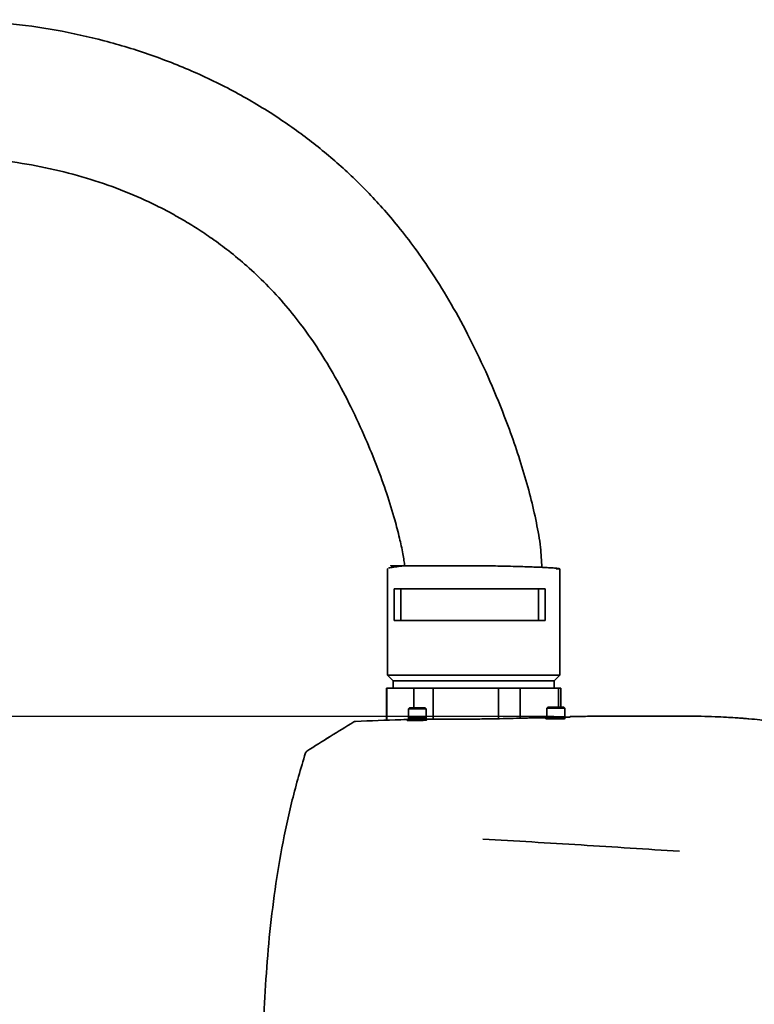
# Model space of a CAD drawing. Header units: millimetres. Extents: x -16 to 4241, y 0 to 4344.
# Tile 19 of 22: x 1604 to 1832, y 3065 to 3370. Entities that reach past the tile are written whole.
import ezdxf

# ---------------------------------------------------------------- set-up
doc = ezdxf.new("R2010")
doc.units = ezdxf.units.MM
doc.header["$PDSIZE"] = -1
doc.dimstyles.new('1比1', dxfattribs={"dimscale": 8, "dimtxt": 2.5, "dimasz": 2, "dimexe": 1.5, "dimexo": 0.625, "dimtad": 1, "dimtoh": 1, "dimdec": 1, "dimtxsty": 'Standard', "dimcen": 2.5, "dimclrd": 1, "dimclre": 1, "dimadec": 0, "dimazin": 0, "dimtfac": 1, "dimtdec": 1, "dimtmove": 0, "dimatfit": 3, "dimfxl": 1, "dimarcsym": 0})

# ---------------------------------------------------------------- blocks, each defined once
blk = doc.blocks.new('*D104')
at = {"color": 1, "lineweight": -2, "transparency": 16777216}
for p, q in [((1770.07, 3154.1), (1023.15, 3154.1)), ((1035.15, 2762.06), (1035.15, 3138.1)), ((1407.48, 2746.06), (1023.15, 2746.06))]:
    blk.add_line(p, q, dxfattribs=at)
at = {"color": 1, "transparency": 16777216}
for points in [[(1032.48, 3138.1), (1037.82, 3138.1), (1035.15, 3154.1)], [(1032.48, 2762.06), (1037.82, 2762.06), (1035.15, 2746.06)]]:
    blk.add_solid(points, dxfattribs=at)
at = {"layer": 'Defpoints', "color": 0, "transparency": 16777216}
for p in [(1035.15, 3154.1), (1775.07, 3154.1), (1412.48, 2746.06)]:
    blk.add_point(p, dxfattribs=at)
at = {"color": 0, "transparency": 16777216, "insert": (1020.15, 2950.08), "char_height": 20, "attachment_point": 5, "rotation": 90}
blk.add_mtext('408', dxfattribs=at)

msp = doc.modelspace()

# ---------------------------------------------------------------- linework, layer by layer
at = {"color": 7, "linetype": 'Continuous', "lineweight": 35}
for p, q in [((1718.55, 3200.02), (1718.42, 3199.93)), ((1718.42, 3199.93), (1718.42, 3166.93)), ((1724.64, 3200.93), (1722, 3200.93)), ((1725.28, 3200.93), (1724.64, 3200.93)), ((1733.06, 3200.93), (1732.14, 3200.93)), ((1771.92, 3199.93), (1770.73, 3199.93)), ((1771.92, 3166.93), (1771.92, 3199.93)), ((1720.54, 3193.73), (1739.59, 3193.73)), ((1720.54, 3183.93), (1720.54, 3193.73)), ((1722.55, 3183.93), (1722.55, 3193.73)), ((1739.59, 3193.73), (1767.32, 3193.73)), ((1765.32, 3193.73), (1765.32, 3183.93)), ((1767.32, 3193.73), (1767.32, 3183.93)), ((1739.59, 3183.93), (1720.54, 3183.93)), ((1767.32, 3183.93), (1739.59, 3183.93)), ((1718.42, 3166.93), (1720.17, 3165.18)), ((1771.33, 3166.93), (1718.42, 3166.93)), ((1720.17, 3165.18), (1720.17, 3162.93)), ((1770.17, 3165.18), (1720.17, 3165.18)), ((1770.17, 3165.18), (1771.92, 3166.93)), ((1770.17, 3162.93), (1770.17, 3165.18)), ((1771.92, 3166.93), (1771.33, 3166.93)), ((1718.17, 3162.93), (1718.17, 3152.98)), ((1718.19, 3162.93), (1718.17, 3162.93)), ((1718.19, 3152.98), (1718.19, 3162.93)), ((1722.41, 3162.93), (1718.19, 3162.93)), ((1726.63, 3162.93), (1722.41, 3162.93)), ((1726.63, 3156.81), (1726.63, 3162.93)), ((1732.6, 3162.93), (1726.63, 3162.93)), ((1732.6, 3153.26), (1732.6, 3162.93)), ((1742.75, 3162.93), (1732.6, 3162.93)), ((1752.9, 3162.93), (1742.75, 3162.93)), ((1752.9, 3153.46), (1752.9, 3162.93)), ((1759.58, 3162.93), (1752.9, 3162.93)), ((1759.58, 3153.62), (1759.58, 3162.93)), ((1765.51, 3162.93), (1759.58, 3162.93)), ((1771.44, 3162.93), (1765.51, 3162.93)), ((1771.44, 3157.01), (1771.44, 3162.93)), ((1772.17, 3162.93), (1771.44, 3162.93)), ((1772.17, 3157.01), (1772.17, 3162.93)), ((1725.22, 3156.81), (1724.92, 3156.51)), ((1724.92, 3156.51), (1724.92, 3153.81)), ((1730.42, 3156.51), (1724.92, 3156.51)), ((1725.22, 3156.81), (1730.12, 3156.81)), ((1730.42, 3156.51), (1730.12, 3156.81)), ((1730.42, 3153.81), (1730.42, 3156.51)), ((1768.22, 3157.01), (1767.92, 3156.71)), ((1767.92, 3156.71), (1767.92, 3154.01)), ((1773.42, 3156.71), (1767.92, 3156.71)), ((1768.22, 3157.01), (1773.12, 3157.01)), ((1773.42, 3156.71), (1773.12, 3157.01)), ((1773.42, 3154.01), (1773.42, 3156.71)), ((1724.92, 3153.81), (1724.92, 3153.36)), ((1730.42, 3153.81), (1724.92, 3153.81)), ((1724.92, 3153.81), (1729.63, 3153.81)), ((1724.92, 3153.36), (1729.63, 3153.36)), ((1726.17, 3153.36), (1726.17, 3152.86)), ((1728.87, 3152.92), (1726.27, 3152.86)), ((1729.17, 3152.93), (1729.17, 3153.36)), ((1729.62, 3153.27), (1729.17, 3153.27)), ((1729.63, 3153.81), (1730.42, 3153.81)), ((1729.63, 3153.36), (1730.42, 3153.36)), ((1730.42, 3153.36), (1730.42, 3153.81)), ((1767.92, 3154.01), (1767.92, 3153.56)), ((1773.42, 3154.01), (1767.92, 3154.01)), ((1767.92, 3154.01), (1771.79, 3154.01)), ((1767.92, 3153.56), (1771.79, 3153.56)), ((1769.17, 3153.56), (1769.17, 3153.4)), ((1771.87, 3153.42), (1769.27, 3153.4)), ((1771.79, 3154.01), (1773.42, 3154.01)), ((1771.79, 3153.56), (1773.42, 3153.56)), ((1773.42, 3153.56), (1773.42, 3154.01)), ((1775.07, 3154.02), (1775.07, 3154.18)), ((1775.07, 3154.18), (1775.07, 3154.18))]:
    msp.add_line(p, q, dxfattribs=at)
for points, knots in [([(1766.32, 3200.4), (1766.22, 3202.47), (1765.99, 3207.13), (1764.65, 3214.42), (1762.82, 3222.4), (1760.5, 3230.63), (1757.78, 3238.99), (1754.22, 3248.75), (1749.72, 3259.59), (1744.2, 3271.18), (1738.42, 3281.88), (1732.68, 3291.23), (1727.15, 3299.23), (1721.99, 3305.93), (1717.02, 3311.78), (1712.14, 3317.03), (1705.6, 3323.49), (1697.02, 3330.96), (1685.63, 3339.36), (1673.09, 3347.05), (1659.4, 3353.87), (1645.2, 3359.5), (1630.58, 3363.95), (1615.65, 3367.24), (1600.48, 3369.36), (1585.18, 3370.35), (1569.82, 3370.21), (1554.5, 3368.95), (1539.3, 3366.59), (1524.33, 3363.12), (1509.66, 3358.55), (1495.47, 3352.92), (1481.96, 3346.31), (1469.3, 3338.82), (1459.45, 3331.87), (1452.07, 3325.95), (1446.82, 3321.37), (1441.75, 3316.57), (1436.62, 3311.27), (1431.2, 3305.12), (1425.45, 3297.81), (1419.52, 3289.25), (1413.58, 3279.44), (1407.82, 3268.39), (1402.36, 3256.15), (1397.38, 3242.82), (1393.67, 3230.7), (1390.96, 3220.15), (1389.05, 3211.48), (1387.44, 3202.7), (1386.13, 3193.88), (1385.18, 3185.1), (1384.55, 3176.46), (1384.46, 3170.75), (1384.42, 3167.93)], [0, 0, 0, 0, 0.010487, 0.023615, 0.037465, 0.051976, 0.066917, 0.082039, 0.104574, 0.126386, 0.147021, 0.166183, 0.181953, 0.196272, 0.209005, 0.220832, 0.232597, 0.255565, 0.278391, 0.304222, 0.330004, 0.355777, 0.38155, 0.407345, 0.433176, 0.459057, 0.484987, 0.510934, 0.536882, 0.562826, 0.588762, 0.614662, 0.640086, 0.664899, 0.68913, 0.701041, 0.712819, 0.724469, 0.736404, 0.750182, 0.765947, 0.783544, 0.802916, 0.823991, 0.846659, 0.870755, 0.896029, 0.91087, 0.925899, 0.941019, 0.956115, 0.971063, 0.985734, 1, 1, 1, 1]), ([(1426.92, 3167.93), (1426.94, 3169.52), (1426.98, 3172.79), (1427.26, 3177.79), (1427.69, 3182.97), (1428.29, 3188.25), (1429.05, 3193.58), (1429.94, 3198.9), (1430.97, 3204.17), (1432.48, 3211.01), (1434.6, 3219.21), (1437.48, 3228.49), (1440.56, 3236.98), (1443.73, 3244.63), (1446.9, 3251.38), (1450, 3257.29), (1453.04, 3262.57), (1456.13, 3267.45), (1459.39, 3272.12), (1462.83, 3276.61), (1466.48, 3280.91), (1471.64, 3286.43), (1478.65, 3292.94), (1487.83, 3300.03), (1497.71, 3306.37), (1508.18, 3311.94), (1519.14, 3316.7), (1530.49, 3320.63), (1542.14, 3323.72), (1554.02, 3325.96), (1566.04, 3327.35), (1578.12, 3327.88), (1590.18, 3327.54), (1602.1, 3326.32), (1613.75, 3324.24), (1624.94, 3321.34), (1635.58, 3317.69), (1643.99, 3314.05), (1650.39, 3310.8), (1654.99, 3308.24), (1659.55, 3305.45), (1664.3, 3302.26), (1669.45, 3298.43), (1675.07, 3293.76), (1681.05, 3288.11), (1686.79, 3281.86), (1692.23, 3275.02), (1697.31, 3267.66), (1702.34, 3259.32), (1707.21, 3250.12), (1711.5, 3240.85), (1715.18, 3231.83), (1718.2, 3223.43), (1720.5, 3215.99), (1722.14, 3209.77), (1723.04, 3205.57), (1723.54, 3202.71), (1723.7, 3201.48), (1723.77, 3200.93)], [0, 0, 0, 0, 0.010406, 0.021394, 0.032787, 0.044437, 0.056221, 0.06803, 0.079775, 0.091378, 0.113903, 0.135195, 0.154976, 0.173071, 0.18938, 0.203858, 0.216719, 0.229266, 0.241699, 0.254002, 0.266277, 0.278614, 0.303518, 0.328809, 0.354461, 0.380333, 0.406401, 0.432617, 0.458925, 0.485288, 0.511702, 0.538103, 0.564429, 0.590626, 0.616558, 0.641799, 0.666312, 0.690121, 0.701777, 0.713277, 0.72463, 0.736752, 0.750748, 0.766659, 0.78456, 0.804573, 0.822233, 0.841725, 0.86309, 0.885978, 0.909861, 0.929991, 0.949729, 0.968334, 0.980966, 0.991861, 0.996407, 1, 1, 1, 1]), ([(1723.1, 3200.88), (1723.11, 3200.88), (1723.11, 3200.87), (1723.11, 3200.87), (1723.11, 3200.87), (1723.11, 3200.86), (1723.1, 3200.86), (1723.1, 3200.86), (1723.1, 3200.86), (1723.09, 3200.85), (1723.08, 3200.85), (1723.06, 3200.84), (1723.03, 3200.84), (1722.9, 3200.81), (1722.46, 3200.75), (1721.63, 3200.65), (1720.51, 3200.51), (1719.39, 3200.33), (1718.95, 3200.2), (1718.72, 3200.13)], [0, 0, 0, 0, 0.0008871, 0.0045561, 0.0058565, 0.0068758, 0.007319, 0.0077453, 0.0081795, 0.0086449, 0.0097364, 0.0111189, 0.0149046, 0.0201479, 0.0558148, 0.1933504, 0.4075858, 0.682697, 1, 1, 1, 1]), ([(1722, 3200.93), (1721.53, 3200.93), (1720.57, 3200.93), (1719.71, 3200.93), (1719.34, 3200.93), (1719.51, 3200.93), (1720.25, 3200.93), (1721.11, 3200.93), (1721.87, 3200.93), (1722.03, 3200.93)], [0, 0, 0, 0, 0.152927, 0.310358, 0.470855, 0.632801, 0.794487, 0.954221, 1, 1, 1, 1]), ([(1732.14, 3200.93), (1731.33, 3200.93), (1729.67, 3200.93), (1727.35, 3200.93), (1725.98, 3200.93), (1725.28, 3200.93)], [0, 0, 0, 0, 0.317903, 0.651431, 1, 1, 1, 1]), ([(1742.68, 3200.93), (1741.65, 3200.93), (1739.52, 3200.93), (1736.26, 3200.93), (1734.15, 3200.93), (1733.06, 3200.93)], [0, 0, 0, 0, 0.306258, 0.63984, 1, 1, 1, 1]), ([(1770.66, 3200.14), (1770.42, 3200.16), (1769.82, 3200.22), (1768.42, 3200.3), (1766.59, 3200.39), (1764.5, 3200.48), (1762.24, 3200.56), (1759.63, 3200.65), (1756.7, 3200.73), (1753.54, 3200.81), (1750.09, 3200.87), (1746.46, 3200.92), (1743.88, 3200.93), (1742.68, 3200.93)], [0, 0, 0, 0, 0.067662, 0.161468, 0.252685, 0.34072, 0.425109, 0.505522, 0.606178, 0.699238, 0.784802, 0.899715, 1, 1, 1, 1]), ([(1771.92, 3199.93), (1771.87, 3199.96), (1771.77, 3200.02), (1771.29, 3200.09), (1770.78, 3200.13), (1770.66, 3200.14)], [0, 0, 0, 0, 0.437371, 0.873649, 1, 1, 1, 1]), ([(1693.42, 3143.38), (1695.84, 3144.91), (1700.68, 3147.96), (1705.55, 3150.96), (1707.98, 3152.46)], [0, 0, 0, 0, 0.499861, 1, 1, 1, 1]), ([(1693.42, 3143.38), (1695.84, 3144.91), (1700.67, 3147.96), (1705.54, 3150.96), (1707.98, 3152.46)], [0, 0, 0, 0, 0.499861, 1, 1, 1, 1]), ([(1707.98, 3152.46), (1708.1, 3152.52), (1708.28, 3152.61), (1708.49, 3152.63), (1708.56, 3152.63)], [0, 0, 0, 0, 0.647852, 1, 1, 1, 1]), ([(1708.56, 3152.63), (1713.24, 3152.82), (1719.11, 3153.06), (1724.99, 3153.2), (1726.17, 3153.22)], [0, 0, 0, 0, 0.798003, 1, 1, 1, 1]), ([(1726.17, 3153.03), (1726.02, 3153.03), (1725.67, 3153.02), (1725.19, 3152.99), (1724.8, 3152.96), (1724.58, 3152.93), (1724.55, 3152.89), (1724.72, 3152.87), (1725.06, 3152.85), (1725.53, 3152.85), (1725.96, 3152.85), (1726.21, 3152.86), (1726.27, 3152.86)], [0, 0, 0, 0, 0.090398, 0.199763, 0.309247, 0.418869, 0.528538, 0.638141, 0.747588, 0.856857, 0.966012, 1, 1, 1, 1]), ([(1728.87, 3152.92), (1729.06, 3152.93), (1729.44, 3152.94), (1729.96, 3152.97), (1730.34, 3153), (1730.55, 3153.03), (1730.55, 3153.04), (1730.55, 3153.05)], [0, 0, 0, 0, 0.214579, 0.429148, 0.643957, 0.859025, 1, 1, 1, 1]), ([(1730.56, 3153.06), (1730.52, 3153.07), (1730.44, 3153.08), (1730.09, 3153.1), (1729.65, 3153.1), (1729.32, 3153.1), (1729.17, 3153.1)], [0, 0, 0, 0, 0.265594, 0.530845, 0.795729, 1, 1, 1, 1]), ([(1760.52, 3153.64), (1759.18, 3153.61), (1756.48, 3153.53), (1751.94, 3153.43), (1747.07, 3153.35), (1741.99, 3153.29), (1737.01, 3153.26), (1732.86, 3153.26), (1730.51, 3153.27), (1729.62, 3153.27)], [0, 0, 0, 0, 0.1413847, 0.2827692, 0.4386599, 0.5945503, 0.7503493, 0.9061482, 1, 1, 1, 1]), ([(1763.1, 3153.68), (1762.53, 3153.68), (1761.63, 3153.67), (1760.83, 3153.65), (1760.52, 3153.64)], [0, 0, 0, 0, 0.6224921, 1, 1, 1, 1]), ([(1763.1, 3153.68), (1763.21, 3153.68), (1763.86, 3153.69), (1764.52, 3153.69), (1765.07, 3153.69)], [0, 0, 0, 0, 0.163172, 1, 1, 1, 1]), ([(1767.95, 3153.73), (1767.73, 3153.72), (1766.82, 3153.71), (1765.82, 3153.7), (1765.07, 3153.69)], [0, 0, 0, 0, 0.252825, 1, 1, 1, 1]), ([(1769.17, 3153.55), (1769.02, 3153.55), (1768.67, 3153.55), (1768.19, 3153.53), (1767.8, 3153.51), (1767.58, 3153.49), (1767.55, 3153.46), (1767.71, 3153.44), (1768.05, 3153.42), (1768.53, 3153.41), (1768.96, 3153.4), (1769.21, 3153.4), (1769.27, 3153.4)], [0, 0, 0, 0, 0.090335, 0.199637, 0.308992, 0.418442, 0.527974, 0.637538, 0.747066, 0.856502, 0.96583, 1, 1, 1, 1]), ([(1771.87, 3153.42), (1772.06, 3153.42), (1772.44, 3153.42), (1772.95, 3153.44), (1773.34, 3153.46), (1773.55, 3153.48), (1773.55, 3153.49), (1773.55, 3153.5)], [0, 0, 0, 0, 0.214498, 0.428991, 0.64361, 0.858444, 1, 1, 1, 1]), ([(1773.56, 3153.51), (1773.52, 3153.52), (1773.44, 3153.53), (1773.09, 3153.55), (1772.77, 3153.56), (1772.61, 3153.56)], [0, 0, 0, 0, 0.336008, 0.671865, 1, 1, 1, 1]), ([(1775.07, 3154.02), (1774.99, 3153.99), (1774.85, 3153.95), (1773.83, 3153.9), (1773.42, 3153.88)], [0, 0, 0, 0, 0.600419, 1, 1, 1, 1]), ([(1811.79, 3154.24), (1809.69, 3154.24), (1805.47, 3154.24), (1799.1, 3154.23), (1792.68, 3154.22), (1786.48, 3154.21), (1780.61, 3154.19), (1776.89, 3154.18), (1775.07, 3154.18)], [0, 0, 0, 0, 0.172138, 0.344722, 0.520408, 0.695972, 0.851456, 1, 1, 1, 1]), ([(1976.65, 3106.96), (1973.22, 3108.33), (1965.31, 3111.49), (1953.25, 3116.19), (1940.85, 3120.93), (1930.23, 3124.92), (1921.27, 3128.24), (1913.81, 3130.97), (1906.75, 3133.53), (1899.83, 3136.01), (1893.03, 3138.43), (1886.33, 3140.78), (1879.71, 3143.11), (1872.91, 3145.29), (1865.92, 3147.27), (1858.76, 3149.03), (1851.61, 3150.52), (1844.87, 3151.69), (1839.01, 3152.52), (1834.37, 3153.06), (1831.46, 3153.34), (1829.88, 3153.48), (1829.07, 3153.54), (1827.88, 3153.64), (1826, 3153.77), (1823.31, 3153.94), (1819.81, 3154.1), (1815.88, 3154.22), (1813.11, 3154.23), (1811.79, 3154.23)], [0, 0, 0, 0, 0.064223, 0.148033, 0.225008, 0.295051, 0.345196, 0.391025, 0.433244, 0.475644, 0.518783, 0.558637, 0.599199, 0.640667, 0.682753, 0.725452, 0.768769, 0.809741, 0.844395, 0.871476, 0.890982, 0.895285, 0.898955, 0.905148, 0.916052, 0.931668, 0.951996, 0.977038, 1, 1, 1, 1]), ([(1692.99, 3142.84), (1693.04, 3142.94), (1693.13, 3143.15), (1693.31, 3143.31), (1693.41, 3143.37), (1693.42, 3143.38)], [0, 0, 0, 0, 0.48325, 0.942565, 1, 1, 1, 1]), ([(1679.63, 3024.66), (1679.61, 3029.58), (1679.56, 3039.42), (1679.81, 3054.19), (1680.42, 3068.96), (1681.51, 3083.78), (1683.18, 3098.63), (1685.57, 3113.5), (1688.7, 3128.29), (1691.56, 3137.99), (1692.99, 3142.84)], [0, 0, 0, 0, 0.123578, 0.247151, 0.370999, 0.494837, 0.620461, 0.746071, 0.873043, 1, 1, 1, 1]), ([(1748.05, 3116.09), (1753.11, 3115.8), (1763.23, 3115.22), (1778.5, 3114.29), (1793.76, 3113.33), (1803.93, 3112.66), (1809.02, 3112.32)], [0, 0, 0, 0, 0.2500364, 0.5000416, 0.7500265, 1, 1, 1, 1])]:
    msp.add_open_spline(points, degree=3, knots=knots, dxfattribs=at)

# ---------------------------------------------------------------- dimensions: what is measured, and where the dimension line sits
dim = msp.add_linear_dim(base=(1035.15, 3154.1), p1=(1412.48, 2746.06), p2=(1775.07, 3154.1), angle=90, dimstyle='1比1')
dim.commit()
dim.dimension.update_dxf_attribs({"geometry": '*D104', "text_midpoint": (1020.15, 2950.08)})

doc.saveas('drawing.dxf')
